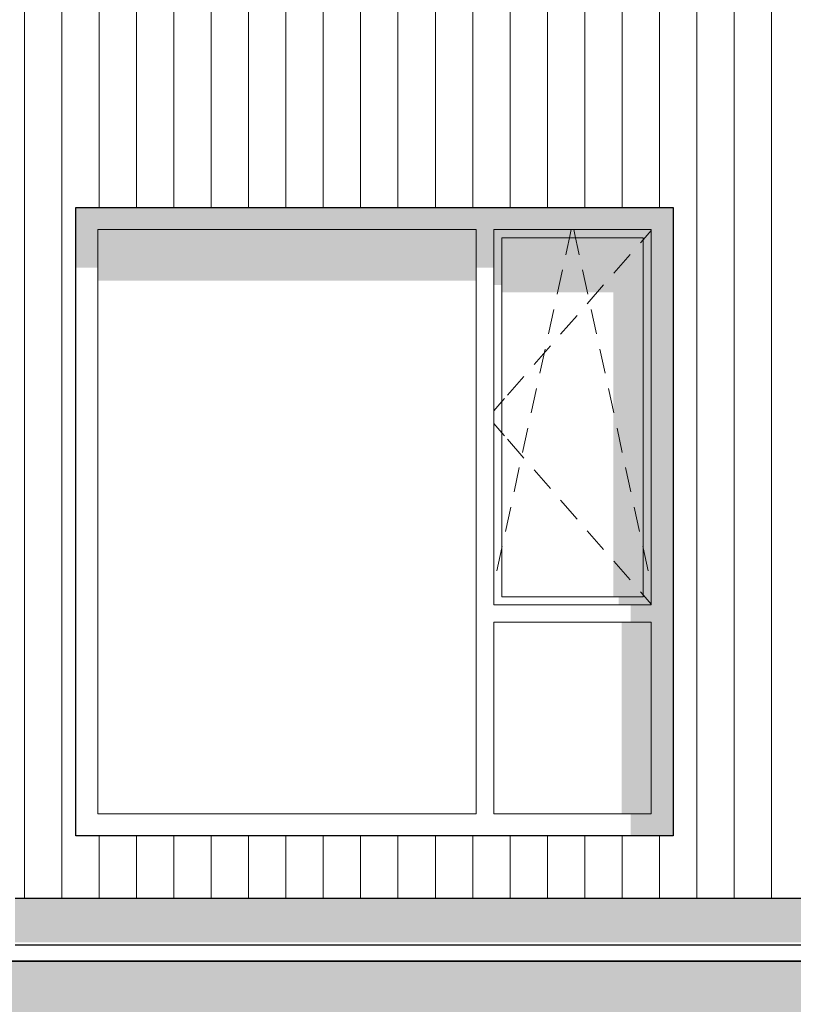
# Model space of a CAD drawing. Header units: millimetres. Extents: x -187988 to -148208, y 72497 to 86342.
# Tile 15 of 22: x -168179 to -165693, y 77359 to 80524. Entities that reach past the tile are written whole.
import ezdxf

# ---------------------------------------------------------------- set-up
doc = ezdxf.new("R2010")
doc.units = ezdxf.units.MM
doc.header["$LTSCALE"] = 0.5
doc.header["$MEASUREMENT"] = 0
doc.linetypes.add('PLINE', pattern=[0])
for name, color, linetype in [('0(Nye konstruksjoner)', 7, 'Continuous'), ('23-- Yttervegger(Nye konstruksjoner)', 7, 'Continuous'), ('244- Vinduer_ dører_ foldevegger(Nye konstruksjoner)', 7, 'Continuous'), ('252- Gulv på grunn_ bunnplate(Nye konstruksjoner)', 7, 'Continuous'), ('71-- Bearbeidet terreng (Skravur)(Nye konstruksjoner)', 7, 'Continuous'), ('71-- Bearbeidet terreng(Nye konstruksjoner)', 7, 'Continuous')]:
    doc.layers.add(name, color=color, linetype=linetype)
doc.layers.add('234- Vinduer_ dører_ porter(Nye konstruksjoner)', color=7, linetype='Continuous', lineweight=0)
doc.layers.add('235- Utvendig kledning og overflate(Nye konstruksjoner)', color=7, linetype='Continuous', lineweight=0)

# ---------------------------------------------------------------- blocks, each defined once
blk = doc.blocks.new('*X112')
at = {"layer": '235- Utvendig kledning og overflate(Nye konstruksjoner)', "linetype": 'PLINE'}
for p, q in [((-168163.6, 81200), (-168163.6, 80002.7)), ((-168163.6, 80000), (-168163.6, 81200)), ((-168043.5, 81200), (-168043.5, 80002.7)), ((-168043.5, 80000), (-168043.5, 81200)), ((-167923.5, 81200), (-167923.5, 80002.7)), ((-167923.5, 80000), (-167923.5, 81200)), ((-167803.5, 81200), (-167803.5, 80002.7)), ((-167803.5, 80000), (-167803.5, 81200)), ((-167683.4, 81200), (-167683.4, 80002.7)), ((-167683.4, 80000), (-167683.4, 81200)), ((-167563.4, 81200), (-167563.4, 80002.7)), ((-167563.4, 80000), (-167563.4, 81200)), ((-167443.4, 81200), (-167443.4, 80002.7)), ((-167443.4, 80000), (-167443.4, 81200)), ((-167323.3, 81200), (-167323.3, 80002.7)), ((-167323.3, 80000), (-167323.3, 81200)), ((-167203.3, 81200), (-167203.3, 80002.7)), ((-167203.3, 80000), (-167203.3, 81200)), ((-167083.3, 81200), (-167083.3, 80002.7)), ((-167083.3, 80000), (-167083.3, 81200)), ((-166963.3, 81200), (-166963.3, 80002.7)), ((-166963.3, 80000), (-166963.3, 81200)), ((-166843.2, 81200), (-166843.2, 80002.7)), ((-166843.2, 80000), (-166843.2, 81200)), ((-166723.2, 81200), (-166723.2, 80002.7)), ((-166723.2, 80000), (-166723.2, 81200)), ((-166603.2, 81200), (-166603.2, 80002.7)), ((-166603.2, 80000), (-166603.2, 81200)), ((-166483.1, 81200), (-166483.1, 80002.7)), ((-166483.1, 80000), (-166483.1, 81200)), ((-166363.1, 81200), (-166363.1, 80002.7)), ((-166363.1, 80000), (-166363.1, 81200)), ((-166243.1, 81200), (-166243.1, 80002.7)), ((-166243.1, 80000), (-166243.1, 81200)), ((-166123, 81200), (-166123, 80002.7)), ((-166123, 80000), (-166123, 81200)), ((-166003, 81200), (-166003, 80002.7)), ((-166003, 80000), (-166003, 81200)), ((-165883, 81200), (-165883, 80002.7)), ((-165883, 80000), (-165883, 81200)), ((-165762.9, 81200), (-165762.9, 80002.7)), ((-165762.9, 80000), (-165762.9, 81200)), ((-168163.6, 80002.7), (-168163.6, 77700)), ((-168163.6, 77700), (-168163.6, 80000)), ((-168043.5, 80002.7), (-168043.5, 77700)), ((-168043.5, 77700), (-168043.5, 80000)), ((-167923.5, 80002.7), (-167923.5, 79920)), ((-167923.5, 79920), (-167923.5, 80000)), ((-167803.5, 80002.7), (-167803.5, 79920)), ((-167803.5, 79920), (-167803.5, 80000)), ((-167683.4, 80002.7), (-167683.4, 79920)), ((-167683.4, 79920), (-167683.4, 80000)), ((-167563.4, 80002.7), (-167563.4, 79920)), ((-167563.4, 79920), (-167563.4, 80000)), ((-167443.4, 80002.7), (-167443.4, 79920)), ((-167443.4, 79920), (-167443.4, 80000)), ((-167323.3, 80002.7), (-167323.3, 79920)), ((-167323.3, 79920), (-167323.3, 80000)), ((-167203.3, 80002.7), (-167203.3, 79920)), ((-167203.3, 79920), (-167203.3, 80000)), ((-167083.3, 80002.7), (-167083.3, 79920)), ((-167083.3, 79920), (-167083.3, 80000)), ((-166963.3, 80002.7), (-166963.3, 79920)), ((-166963.3, 79920), (-166963.3, 80000)), ((-166843.2, 80002.7), (-166843.2, 79920)), ((-166843.2, 79920), (-166843.2, 80000)), ((-166723.2, 80002.7), (-166723.2, 79920)), ((-166723.2, 79920), (-166723.2, 80000)), ((-166603.2, 80002.7), (-166603.2, 79920)), ((-166603.2, 79920), (-166603.2, 80000)), ((-166483.1, 80002.7), (-166483.1, 79920)), ((-166483.1, 79920), (-166483.1, 80000)), ((-166363.1, 80002.7), (-166363.1, 79920)), ((-166363.1, 79920), (-166363.1, 80000)), ((-166243.1, 80002.7), (-166243.1, 79920)), ((-166243.1, 79920), (-166243.1, 80000)), ((-166123, 80002.7), (-166123, 79920)), ((-166123, 79920), (-166123, 80000)), ((-166003, 80002.7), (-166003, 77700)), ((-166003, 77700), (-166003, 80000)), ((-165883, 80002.7), (-165883, 77700)), ((-165883, 77700), (-165883, 80000)), ((-165762.9, 80002.7), (-165762.9, 77700)), ((-165762.9, 77700), (-165762.9, 80000)), ((-167923.5, 77900), (-167923.5, 77700)), ((-167923.5, 77700), (-167923.5, 77900)), ((-167803.5, 77900), (-167803.5, 77700)), ((-167803.5, 77700), (-167803.5, 77900)), ((-167683.4, 77900), (-167683.4, 77700)), ((-167683.4, 77700), (-167683.4, 77900)), ((-167563.4, 77900), (-167563.4, 77700)), ((-167563.4, 77700), (-167563.4, 77900)), ((-167443.4, 77900), (-167443.4, 77700)), ((-167443.4, 77700), (-167443.4, 77900)), ((-167323.3, 77900), (-167323.3, 77700)), ((-167323.3, 77700), (-167323.3, 77900)), ((-167203.3, 77900), (-167203.3, 77700)), ((-167203.3, 77700), (-167203.3, 77900)), ((-167083.3, 77900), (-167083.3, 77700)), ((-167083.3, 77700), (-167083.3, 77900)), ((-166963.3, 77900), (-166963.3, 77700)), ((-166963.3, 77700), (-166963.3, 77900)), ((-166843.2, 77900), (-166843.2, 77700)), ((-166843.2, 77700), (-166843.2, 77900)), ((-166723.2, 77900), (-166723.2, 77700)), ((-166723.2, 77700), (-166723.2, 77900)), ((-166603.2, 77900), (-166603.2, 77700)), ((-166603.2, 77700), (-166603.2, 77900)), ((-166483.1, 77900), (-166483.1, 77700)), ((-166483.1, 77700), (-166483.1, 77900)), ((-166363.1, 77900), (-166363.1, 77700)), ((-166363.1, 77700), (-166363.1, 77900)), ((-166243.1, 77900), (-166243.1, 77700)), ((-166243.1, 77700), (-166243.1, 77900)), ((-166123, 77900), (-166123, 77700)), ((-166123, 77700), (-166123, 77900))]:
    blk.add_line(p, q, dxfattribs=at)

msp = doc.modelspace()

# ---------------------------------------------------------------- hatches: boundary and pattern name
at = {"layer": '244- Vinduer_ dører_ foldevegger(Nye konstruksjoner)', "linetype": 'Continuous'}
for points in [[(-166078.7, 79920), (-167998.7, 79920), (-167927.7, 79849), (-166711.7, 79849), (-166655.7, 79849), (-166149.7, 79849)], [(-167927.7, 79849), (-167998.7, 79920), (-167998.7, 79726.3), (-167927.7, 79726.3)], [(-166149.7, 78643), (-166149.7, 78587), (-166149.7, 77971), (-166078.7, 77900), (-166078.7, 79920), (-166149.7, 79849)], [(-167927.7, 79849), (-167927.7, 79685.2), (-166711.7, 79685.2), (-166711.7, 79849)], [(-166711.7, 79726.3), (-166655.7, 79726.3), (-166655.7, 79849), (-166711.7, 79849)], [(-166655.7, 79849), (-166629.7, 79823), (-166175.7, 79823), (-166149.7, 79849)], [(-166655.7, 79849), (-166655.7, 79671.1), (-166629.7, 79671.1), (-166629.7, 79823)], [(-166149.7, 79849), (-166175.7, 79823), (-166175.7, 78669), (-166149.7, 78643)], [(-166629.7, 79647.8), (-166271.2, 79647.8), (-166271.2, 78669), (-166175.7, 78669), (-166175.7, 79823), (-166629.7, 79823)], [(-166175.7, 78669), (-166254.7, 78669), (-166254.7, 78643), (-166149.7, 78643)], [(-166215.7, 78643), (-166215.7, 78587), (-166149.7, 78587), (-166149.7, 78643)], [(-166244.7, 78587), (-166244.7, 77971), (-166149.7, 77971), (-166149.7, 78587)], [(-166215.7, 77971), (-166215.7, 77900), (-166078.7, 77900), (-166149.7, 77971)]]:
    msp.add_hatch(color=256, dxfattribs=at).paths.add_polyline_path(points)
at = {"layer": '252- Gulv på grunn_ bunnplate(Nye konstruksjoner)', "linetype": 'Continuous'}
msp.add_hatch(color=256, dxfattribs=at).paths.add_polyline_path([(-165207.7, 77700), (-168193.7, 77700), (-168193.7, 77558.6), (-165398.3, 77558.6), (-165398.3, 77550), (-165256.9, 77550), (-165256.9, 77558.6), (-165207.7, 77558.6)])
at = {"layer": '71-- Bearbeidet terreng (Skravur)(Nye konstruksjoner)', "linetype": 'Continuous'}
msp.add_hatch(color=256, dxfattribs=at).paths.add_polyline_path([(-183437.8, 77497.4), (-183437.8, 72497.4), (-152165.2, 72497.4), (-152165.2, 77497.4)])

# ---------------------------------------------------------------- linework, layer by layer
at = {"layer": '0(Nye konstruksjoner)', "linetype": 'PLINE', "flags": 128}
msp.add_lwpolyline([(-187987.7, 77497.4), (-148207.7, 77497.4), (-148207.7, 73859.1), (-187987.7, 73859.1)], close=True, dxfattribs=at)
at = {"layer": '23-- Yttervegger(Nye konstruksjoner)', "linetype": 'PLINE'}
msp.add_line((-168193.7, 77700), (-165207.7, 77700), dxfattribs=at)
at = {"layer": '234- Vinduer_ dører_ porter(Nye konstruksjoner)', "linetype": 'PLINE'}
for p, q in [((-167927.7, 79849), (-167927.7, 77971)), ((-166711.7, 79849), (-167927.7, 79849)), ((-166711.7, 77971), (-166711.7, 79849)), ((-166655.7, 79849), (-166655.7, 78643)), ((-166149.7, 79849), (-166655.7, 79849)), ((-166412.3, 79823), (-166406.6, 79849)), ((-166393.1, 79823), (-166398.7, 79849)), ((-166149.7, 78643), (-166149.7, 79849)), ((-166629.7, 79823), (-166629.7, 78669)), ((-166175.7, 79823), (-166629.7, 79823)), ((-166419.7, 79788.8), (-166412.3, 79823)), ((-166385.6, 79788.8), (-166393.1, 79823)), ((-166175.7, 79816.6), (-166184.3, 79806.7)), ((-166149.7, 79846.4), (-166175.7, 79816.6)), ((-166175.7, 78669), (-166175.7, 79823)), ((-166424.2, 79768.1), (-166419.7, 79788.8)), ((-166381.1, 79768.1), (-166385.6, 79788.8)), ((-166217.1, 79769.1), (-166269.8, 79708.8)), ((-166452, 79641.1), (-166434.9, 79719.3)), ((-166353.4, 79641.1), (-166370.4, 79719.3)), ((-166302.6, 79671.1), (-166355.2, 79610.8)), ((-166479.7, 79514.1), (-166462.6, 79592.2)), ((-166388.1, 79573.2), (-166440.7, 79512.9)), ((-166325.7, 79514.1), (-166342.7, 79592.2)), ((-166473.6, 79475.2), (-166526.2, 79415)), ((-166507.4, 79387.1), (-166490.3, 79465.2)), ((-166297.9, 79387.1), (-166315, 79465.2)), ((-166559.1, 79377.3), (-166611.7, 79317)), ((-166535.1, 79260.1), (-166518, 79338.2)), ((-166270.2, 79260.1), (-166287.3, 79338.2)), ((-166629.7, 79296.4), (-166655.7, 79266.6)), ((-166621.1, 79306.3), (-166629.7, 79296.4)), ((-166629.7, 79195.6), (-166655.7, 79225.4)), ((-166621.1, 79185.7), (-166629.7, 79195.6)), ((-166562.8, 79133), (-166545.8, 79211.2)), ((-166242.5, 79133), (-166259.6, 79211.2)), ((-166559.1, 79114.7), (-166611.7, 79175)), ((-166590.5, 79006), (-166573.5, 79084.2)), ((-166473.6, 79016.8), (-166526.2, 79077)), ((-166214.8, 79006), (-166231.9, 79084.2)), ((-166388.1, 78918.8), (-166440.7, 78979.1)), ((-166618.2, 78879), (-166601.2, 78957.2)), ((-166187.1, 78879), (-166204.1, 78957.2)), ((-166302.6, 78820.9), (-166355.2, 78881.2)), ((-166646, 78752), (-166629.7, 78826.7)), ((-166629.7, 78826.7), (-166628.9, 78830.2)), ((-166175.7, 78826.7), (-166176.4, 78830.2)), ((-166159.4, 78752), (-166175.7, 78826.7)), ((-166217.1, 78722.9), (-166269.8, 78783.2)), ((-166175.7, 78675.4), (-166184.3, 78685.3)), ((-166629.7, 78669), (-166175.7, 78669)), ((-166149.7, 78645.6), (-166175.7, 78675.4)), ((-166655.7, 78643), (-166149.7, 78643)), ((-166655.7, 78587), (-166655.7, 77971)), ((-166149.7, 78587), (-166655.7, 78587)), ((-166149.7, 77971), (-166149.7, 78587)), ((-167927.7, 77971), (-166711.7, 77971)), ((-166655.7, 77971), (-166149.7, 77971))]:
    msp.add_line(p, q, dxfattribs=at)
at = {"layer": '244- Vinduer_ dører_ foldevegger(Nye konstruksjoner)', "linetype": 'PLINE'}
for p, q in [((-167998.7, 77900), (-167998.7, 79920)), ((-167998.7, 79920), (-166078.7, 79920)), ((-166078.7, 79920), (-166078.7, 77900)), ((-166078.7, 77900), (-167998.7, 77900))]:
    msp.add_line(p, q, dxfattribs=at)
at = {"layer": '252- Gulv på grunn_ bunnplate(Nye konstruksjoner)', "linetype": 'PLINE'}
msp.add_line((-168193.7, 77550), (-165207.7, 77550), dxfattribs=at)
at = {"layer": '71-- Bearbeidet terreng(Nye konstruksjoner)', "linetype": 'PLINE'}
msp.add_line((-152165.2, 77497.4), (-183437.8, 77497.4), dxfattribs=at)

# ---------------------------------------------------------------- block references
at = {"layer": '23-- Yttervegger(Nye konstruksjoner)'}
msp.add_blockref('*X112', (0, 0), dxfattribs=at)

doc.saveas('drawing.dxf')
